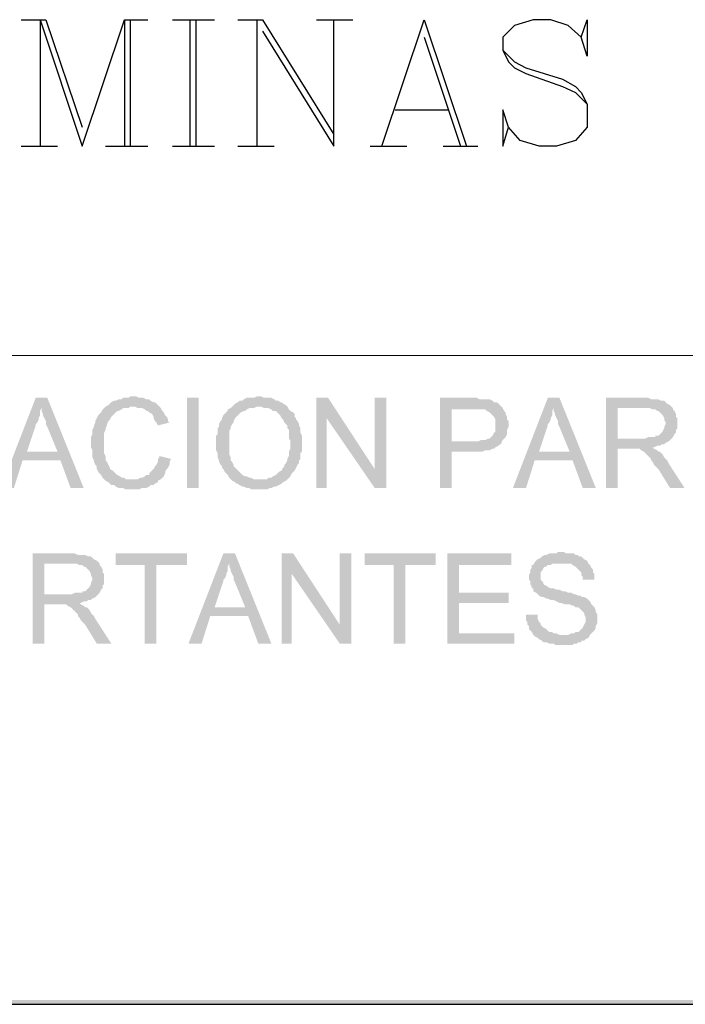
# Model space of a CAD drawing. Header units: millimetres. Extents: x 8 to 202, y 3 to 294.
# Tile 12 of 20: x 146 to 165, y 3 to 32. Entities that reach past the tile are written whole.
import ezdxf

# ---------------------------------------------------------------- set-up
doc = ezdxf.new("R2010")
doc.units = ezdxf.units.MM
doc.layers.add('DGE_CONTORNOS', color=7, linetype='Continuous', lineweight=0)
doc.layers.add('DGE_RELLENO', color=7, linetype='Continuous', lineweight=0)

msp = doc.modelspace()

# ---------------------------------------------------------------- hatches: boundary and pattern name
at = {"layer": 'DGE_RELLENO', "true_color": 0x000000}
for points in [[(149.2673, 20.9409), (149.1827, 20.9409), (149.1403, 20.8986), (148.971, 20.8986), (148.9287, 20.8563), (148.844, 20.8563), (148.7593, 20.814), (148.717, 20.814), (148.6323, 20.7716), (148.59, 20.7293), (148.5477, 20.6869), (148.463, 20.6446), (148.4207, 20.6023), (148.3783, 20.5599), (148.336, 20.4753), (148.2937, 20.4329), (148.2513, 20.3906), (148.209, 20.306), (148.1667, 20.2213), (148.1667, 20.1789), (148.1243, 20.0943), (148.1243, 20.0519), (148.082, 19.9673), (148.082, 19.8403), (148.0397, 19.7556), (148.0397, 19.4593), (148.082, 19.3746), (148.082, 19.163), (148.1243, 19.0783), (148.1243, 19.0359), (148.1667, 18.9513), (148.209, 18.9089), (148.209, 18.8243), (148.2513, 18.7396), (148.2937, 18.6973), (148.336, 18.6549), (148.3783, 18.5703), (148.4207, 18.5279), (148.463, 18.4856), (149.2673, 18.5279), (149.0557, 18.5279), (149.0133, 18.5703), (148.9287, 18.5703), (148.8863, 18.6126), (148.8017, 18.6549), (148.7593, 18.6973), (148.717, 18.7396), (148.6747, 18.782), (148.59, 18.8243), (148.59, 18.8666), (148.5477, 18.9513), (148.5053, 19.0359), (148.463, 19.0783), (148.463, 19.2053), (148.4207, 19.29), (148.4207, 19.8826), (148.463, 19.9673), (148.463, 20.0096), (148.5053, 20.0943), (148.5053, 20.1366), (148.5477, 20.2213), (148.59, 20.2636), (148.6323, 20.3483), (148.6747, 20.3906), (148.717, 20.4329), (148.7593, 20.4753), (148.8017, 20.5176), (148.844, 20.5176), (148.9287, 20.5599), (148.971, 20.6023), (149.1403, 20.6023), (149.1827, 20.6446), (150.0293, 20.6446), (149.987, 20.6869), (149.9447, 20.7293), (149.9023, 20.7716), (149.86, 20.7716), (149.7753, 20.814), (149.733, 20.8563), (149.6483, 20.8563), (149.5637, 20.8986), (149.4367, 20.8986), (149.352, 20.9409)], [(152.9503, 20.9409), (152.8657, 20.9409), (152.781, 20.8986), (152.5693, 20.8986), (152.4847, 20.8563), (152.4423, 20.814), (152.3577, 20.814), (152.3153, 20.7716), (152.2307, 20.7293), (152.1883, 20.6869), (152.146, 20.6446), (152.9927, 20.6446), (153.0773, 20.6023), (153.2043, 20.6023), (153.289, 20.5599), (153.3313, 20.5176), (153.416, 20.5176), (153.4583, 20.4753), (153.5007, 20.4329), (153.543, 20.3906), (153.5853, 20.306), (153.6277, 20.2636), (153.67, 20.1789), (153.7123, 20.1366), (153.7547, 20.0943), (153.7547, 20.0096), (153.797, 19.9673), (153.797, 19.7133), (153.8393, 19.6709), (153.8393, 19.4169), (153.797, 19.3323), (153.797, 19.2053), (153.7547, 19.1206), (153.7547, 19.0783), (153.7123, 18.9936), (153.67, 18.9513), (153.67, 18.9089), (153.6277, 18.8666), (153.5853, 18.782), (153.5007, 18.7396), (153.4583, 18.6973), (153.416, 18.6549), (153.3313, 18.6126), (153.289, 18.5703), (153.2043, 18.5703), (153.162, 18.5279), (152.9503, 18.5279), (153.7547, 18.5279), (153.797, 18.5703), (153.8393, 18.6126), (153.8817, 18.6973), (153.924, 18.7396), (153.9663, 18.782), (154.0087, 18.8666), (154.051, 18.9513), (154.0933, 18.9936), (154.0933, 19.0783), (154.1357, 19.1206), (154.1357, 19.29), (154.178, 19.3323), (154.178, 19.798), (154.1357, 19.8826), (154.1357, 20.0096), (154.0933, 20.0943), (154.0933, 20.1366), (154.051, 20.2213), (154.0087, 20.2636), (154.0087, 20.306), (153.9663, 20.3483), (153.9663, 20.4329), (153.924, 20.4753), (153.8393, 20.5176), (153.797, 20.5599), (153.7547, 20.6446), (153.7123, 20.6869), (153.6277, 20.7293), (153.5853, 20.7716), (153.543, 20.7716), (153.5007, 20.814), (153.416, 20.814), (153.3737, 20.8563), (153.289, 20.8986), (153.0773, 20.8986), (152.9927, 20.9409)], [(146.7697, 20.8986), (146.431, 20.8986), (145.415, 18.2739), (145.796, 18.2739), (146.05, 19.0783), (147.1507, 19.0783), (146.177, 19.3323), (146.431, 20.0943), (146.431, 20.1366), (146.4733, 20.1789), (146.5157, 20.2636), (146.5157, 20.306), (146.558, 20.3906), (146.558, 20.5176), (146.6003, 20.6023)], [(146.7697, 20.8986), (146.6003, 20.6023), (146.6003, 20.5176), (146.6427, 20.4329), (146.6427, 20.3906), (146.685, 20.306), (146.7273, 20.2213), (146.7273, 20.1366), (146.7697, 20.0519), (147.066, 19.3323), (146.177, 19.3323), (147.1507, 19.0783), (147.447, 18.2739), (147.828, 18.2739)], [(150.0293, 20.6446), (149.2673, 20.6446), (149.3097, 20.6446), (149.3943, 20.6023), (149.5213, 20.6023), (149.606, 20.5599), (149.6483, 20.5176), (149.6907, 20.5176), (149.733, 20.4753), (149.8177, 20.4329), (149.86, 20.3483), (149.86, 20.306), (149.9023, 20.2213), (149.9447, 20.1789), (149.987, 20.0943), (150.3257, 20.1789), (150.2833, 20.2213), (150.2833, 20.2636), (150.241, 20.3483), (150.1987, 20.3906), (150.1563, 20.4753), (150.114, 20.5176), (150.0717, 20.6023)], [(150.8337, 20.8986), (151.1723, 20.8986), (151.1723, 18.2739), (150.8337, 18.2739), (150.8337, 20.8986)], [(152.146, 20.6446), (152.1037, 20.6023), (152.019, 20.5599), (152.019, 20.5176), (151.9767, 20.4753), (151.9343, 20.4329), (151.892, 20.3906), (151.8497, 20.306), (151.8497, 20.2636), (151.8073, 20.2213), (151.765, 20.1366), (151.765, 20.0519), (151.7227, 20.0096), (151.7227, 19.8403), (151.6803, 19.798), (151.6803, 19.3746), (151.7227, 19.29), (151.7227, 19.163), (151.765, 19.0783), (151.765, 19.0359), (151.8073, 18.9513), (151.8497, 18.9089), (151.8497, 18.8666), (151.892, 18.8243), (151.9343, 18.7396), (151.9767, 18.6973), (152.019, 18.6549), (152.0613, 18.5703), (152.1037, 18.5279), (152.146, 18.4856), (152.2307, 18.4433), (152.273, 18.4009), (152.3153, 18.4009), (152.3577, 18.3586), (152.4423, 18.3163), (152.4847, 18.3163), (152.5693, 18.2739), (152.654, 18.2739), (152.6963, 18.2316), (152.9503, 18.2316), (153.162, 18.2316), (153.2467, 18.2739), (153.289, 18.2739), (153.3737, 18.3163), (153.416, 18.3163), (153.5007, 18.3586), (153.5853, 18.4009), (153.6277, 18.4433), (153.7123, 18.4856), (153.7547, 18.5279), (152.781, 18.5279), (152.6963, 18.5703), (152.654, 18.5703), (152.5693, 18.6126), (152.527, 18.6126), (152.4423, 18.6549), (152.4, 18.6973), (152.3577, 18.7396), (152.3153, 18.782), (152.273, 18.8243), (152.2307, 18.8666), (152.1883, 18.9089), (152.1883, 18.9513), (152.146, 19.0359), (152.1037, 19.0783), (152.1037, 19.163), (152.0613, 19.2476), (152.0613, 19.9249), (152.1037, 20.0096), (152.1037, 20.0519), (152.146, 20.1366), (152.1883, 20.1789), (152.1883, 20.2213), (152.2307, 20.306), (152.273, 20.3483), (152.3153, 20.3906), (152.3577, 20.4329), (152.4, 20.4753), (152.4847, 20.5176), (152.527, 20.5176), (152.5693, 20.5599), (152.654, 20.6023), (152.781, 20.6023), (152.8657, 20.6446), (152.9503, 20.6446)], [(154.94, 20.8986), (154.6013, 20.8986), (154.6013, 18.2739), (154.8977, 18.2739), (154.8977, 20.306)], [(154.94, 20.8986), (154.8977, 20.306), (156.2947, 18.2739), (156.2947, 18.8243)], [(156.6333, 20.8986), (156.2947, 20.8986), (156.2947, 18.2739), (156.6333, 18.2739)], [(159.1733, 20.8986), (158.1997, 20.8986), (158.1997, 18.2739), (158.5383, 18.2739), (158.5383, 19.3323), (159.4273, 19.3323), (159.512, 19.3746), (159.639, 19.3746), (159.7237, 19.4169), (159.766, 19.4169), (159.8083, 19.4593), (159.893, 19.5016), (159.9353, 19.5439), (159.9777, 19.5439), (159.9777, 19.5863), (158.5383, 19.6286), (158.5383, 20.5599), (159.2157, 20.5599), (160.02, 20.6023), (159.9777, 20.6446), (159.9353, 20.6869), (159.893, 20.7293), (159.8507, 20.7716), (159.766, 20.7716), (159.7237, 20.814), (159.639, 20.8563), (159.5543, 20.8563), (159.3427, 20.8563), (159.258, 20.8986)], [(161.671, 20.8986), (161.3323, 20.8986), (160.3163, 18.2739), (160.6973, 18.2739), (160.9513, 19.0783), (162.052, 19.0783), (161.0783, 19.3323), (161.3323, 20.0943), (161.3323, 20.1366), (161.3747, 20.1789), (161.417, 20.2636), (161.417, 20.306), (161.4593, 20.3906), (161.4593, 20.5176), (161.5017, 20.6023)], [(161.671, 20.8986), (161.5017, 20.6023), (161.5017, 20.5176), (161.544, 20.4329), (161.544, 20.3906), (161.5863, 20.306), (161.6287, 20.2213), (161.6287, 20.1366), (161.671, 20.0519), (161.9673, 19.3323), (161.0783, 19.3323), (162.052, 19.0783), (162.3483, 18.2739), (162.7293, 18.2739)], [(164.1687, 20.8986), (163.0257, 20.8986), (163.0257, 18.2739), (163.3643, 18.2739), (163.3643, 19.4169), (163.7453, 19.4169), (164.3803, 19.4593), (164.4227, 19.4593), (164.5073, 19.5016), (164.592, 19.5016), (164.6343, 19.5439), (164.719, 19.5439), (164.7613, 19.5863), (164.846, 19.6286), (164.8883, 19.6709), (164.9307, 19.7133), (163.3643, 19.7133), (163.3643, 20.6023), (164.1687, 20.6023), (164.9307, 20.6446), (164.8883, 20.6869), (164.8037, 20.7293), (164.7613, 20.7716), (164.719, 20.814), (164.6343, 20.814), (164.5497, 20.8563), (164.338, 20.8563), (164.2533, 20.8986)], [(164.9307, 20.6446), (164.1687, 20.6023), (164.2957, 20.6023), (164.3803, 20.5599), (164.465, 20.5599), (164.5073, 20.5176), (164.5497, 20.5176), (164.592, 20.4753), (164.6343, 20.4329), (164.6767, 20.3906), (164.719, 20.306), (164.719, 20.2636), (164.7613, 20.1789), (164.7613, 20.1366), (164.719, 20.0519), (164.719, 20.0096), (164.6767, 19.9249), (164.6343, 19.8826), (164.592, 19.8403), (164.5497, 19.798), (164.465, 19.798), (164.465, 19.7556), (164.2533, 19.7556), (164.1687, 19.7133), (163.3643, 19.7133), (164.9307, 19.7133), (164.973, 19.7556), (165.0153, 19.8403), (165.0577, 19.8826), (165.0577, 19.9673), (165.1, 20.0096), (165.1, 20.306), (165.0577, 20.3483), (165.0577, 20.4329), (165.0153, 20.5176), (164.973, 20.5599), (164.973, 20.6023)], [(160.02, 20.6023), (159.2157, 20.5599), (159.512, 20.5599), (159.5543, 20.5176), (159.639, 20.4753), (159.6813, 20.4329), (159.7237, 20.3906), (159.766, 20.3483), (159.8083, 20.2636), (159.8083, 19.9249), (159.766, 19.8826), (159.7237, 19.798), (159.6813, 19.7556), (159.639, 19.7133), (159.5967, 19.7133), (159.512, 19.6709), (159.385, 19.6709), (159.3003, 19.6286), (158.5383, 19.6286), (159.9777, 19.5863), (160.02, 19.6709), (160.0623, 19.7133), (160.1047, 19.7556), (160.147, 19.8403), (160.147, 19.9673), (160.1893, 20.0519), (160.1893, 20.2213), (160.147, 20.2636), (160.147, 20.3483), (160.1047, 20.4329), (160.1047, 20.4753), (160.0623, 20.5176)], [(150.0293, 19.2053), (150.0293, 19.163), (149.987, 19.1206), (149.987, 19.0359), (149.9447, 18.9513), (149.9023, 18.9089), (149.86, 18.8243), (149.8177, 18.782), (149.7753, 18.7396), (149.733, 18.6973), (149.733, 18.6549), (149.6483, 18.6549), (149.606, 18.6126), (149.5213, 18.5703), (149.479, 18.5703), (149.3943, 18.5279), (149.2673, 18.5279), (148.463, 18.4856), (148.5477, 18.4433), (148.59, 18.4009), (148.6323, 18.3586), (148.717, 18.3586), (148.7593, 18.3163), (148.844, 18.2739), (148.971, 18.2739), (149.0557, 18.2316), (149.4367, 18.2316), (149.5213, 18.2739), (149.6483, 18.2739), (149.733, 18.3163), (149.7753, 18.3586), (149.86, 18.3586), (149.9023, 18.4009), (149.987, 18.4433), (149.987, 18.4856), (150.0717, 18.5279), (150.114, 18.5703), (150.1563, 18.6126), (150.1987, 18.6973), (150.1987, 18.7396), (150.241, 18.8243), (150.2833, 18.8666), (150.3257, 18.9513), (150.3257, 19.0359), (150.368, 19.1206)], [(164.3803, 19.4593), (163.7453, 19.4169), (163.9993, 19.4169), (164.0417, 19.3746), (164.1263, 19.3323), (164.1687, 19.29), (164.211, 19.2476), (164.2957, 19.163), (164.338, 19.1206), (164.338, 19.0783), (164.3803, 19.0359), (164.4227, 18.9513), (164.465, 18.9089), (164.5497, 18.8243), (164.8883, 18.2739), (165.3117, 18.2739), (164.846, 18.9936), (164.8037, 19.0783), (164.7613, 19.1206), (164.719, 19.163), (164.6767, 19.2476), (164.6343, 19.29), (164.592, 19.3323), (164.5497, 19.3323), (164.5073, 19.3746), (164.4227, 19.4169)], [(147.4893, 16.3689), (146.3463, 16.3689), (146.3463, 13.7443), (146.685, 13.7443), (146.685, 14.8873), (147.066, 14.8873), (147.701, 14.9296), (147.7433, 14.9296), (147.828, 14.972), (147.9127, 14.972), (147.955, 15.0143), (148.0397, 15.0143), (148.082, 15.0566), (148.1667, 15.0989), (148.209, 15.1413), (148.2513, 15.1836), (146.685, 15.1836), (146.685, 16.0726), (147.4893, 16.0726), (148.2513, 16.115), (148.209, 16.1573), (148.1243, 16.1996), (148.082, 16.2419), (148.0397, 16.2843), (147.955, 16.2843), (147.8703, 16.3266), (147.6587, 16.3266), (147.574, 16.3689)], [(150.8337, 16.3689), (148.7593, 16.3689), (148.7593, 16.0303), (149.606, 16.0303), (149.606, 13.7443), (149.9447, 13.7443), (149.9447, 16.0303), (150.8337, 16.0303)], [(152.2307, 16.3689), (151.892, 16.3689), (150.876, 13.7443), (151.257, 13.7443), (151.511, 14.5486), (152.6117, 14.5486), (151.638, 14.8026), (151.892, 15.5646), (151.892, 15.607), (151.9343, 15.6493), (151.9767, 15.7339), (151.9767, 15.7763), (152.019, 15.8609), (152.019, 15.988), (152.0613, 16.0726)], [(152.2307, 16.3689), (152.0613, 16.0726), (152.0613, 15.988), (152.1037, 15.9033), (152.1037, 15.8609), (152.146, 15.7763), (152.1883, 15.6916), (152.1883, 15.607), (152.2307, 15.5223), (152.527, 14.8026), (151.638, 14.8026), (152.6117, 14.5486), (152.908, 13.7443), (153.289, 13.7443)], [(153.924, 16.3689), (153.5853, 16.3689), (153.5853, 13.7443), (153.8817, 13.7443), (153.8817, 15.7763)], [(153.924, 16.3689), (153.8817, 15.7763), (155.2787, 13.7443), (155.2787, 14.2946)], [(155.6173, 16.3689), (155.2787, 16.3689), (155.2787, 13.7443), (155.6173, 13.7443)], [(158.0727, 16.3689), (155.9983, 16.3689), (155.9983, 16.0303), (156.845, 16.0303), (156.845, 13.7443), (157.1837, 13.7443), (157.1837, 16.0303), (158.0727, 16.0303)], [(160.274, 16.3689), (158.4113, 16.3689), (158.4113, 13.7443), (160.3587, 13.7443), (160.3587, 14.0406), (158.75, 14.0406), (158.75, 14.9296), (160.1893, 14.9296), (160.1893, 15.2259), (158.75, 15.2259), (158.75, 16.0303), (160.274, 16.0303)], [(161.7133, 16.4113), (161.6287, 16.4113), (161.5863, 16.3689), (161.3747, 16.3689), (161.29, 16.3266), (161.2477, 16.3266), (161.163, 16.2843), (161.1207, 16.2419), (161.036, 16.1996), (160.9937, 16.1573), (160.9513, 16.115), (160.909, 16.0303), (160.8667, 16.0303), (160.8667, 15.9456), (160.8243, 15.9033), (160.8243, 15.8186), (160.782, 15.7339), (160.782, 15.607), (160.8243, 15.5646), (160.8243, 15.4799), (160.8667, 15.3953), (160.8667, 15.3529), (160.909, 15.3529), (160.909, 15.2683), (160.9937, 15.2259), (161.036, 15.1836), (161.0783, 15.1413), (161.163, 15.0989), (161.2053, 15.0989), (161.29, 15.0566), (161.3323, 15.0566), (161.417, 15.0143), (161.5017, 15.0143), (161.5863, 14.972), (161.671, 14.9296), (161.7133, 14.9296), (161.8403, 14.8873), (161.9673, 14.8873), (162.052, 14.8449), (162.0943, 14.8449), (162.1367, 14.8026), (162.2213, 14.8026), (162.2637, 14.7603), (162.306, 14.7179), (162.3483, 14.6756), (162.3907, 14.6333), (162.3907, 14.5909), (162.433, 14.5063), (162.433, 14.3793), (162.3907, 14.2946), (162.3483, 14.2099), (162.306, 14.1676), (162.2637, 14.1253), (162.2213, 14.0829), (162.1367, 14.0829), (162.0943, 14.0406), (162.0097, 14.0406), (161.925, 13.9983), (160.909, 13.9983), (160.9513, 13.956), (161.036, 13.9136), (161.0783, 13.8713), (161.163, 13.8289), (161.2053, 13.7866), (161.29, 13.7866), (161.3747, 13.7443), (161.5017, 13.7443), (161.544, 13.7019), (161.798, 13.7019), (162.052, 13.7019), (162.0943, 13.7443), (162.179, 13.7443), (162.2213, 13.7866), (162.306, 13.7866), (162.306, 13.8289), (162.3907, 13.8289), (162.433, 13.8713), (162.5177, 13.9136), (162.56, 13.9983), (162.6023, 14.0406), (162.6447, 14.0829), (162.687, 14.1253), (162.7293, 14.2099), (162.7293, 14.2523), (162.7717, 14.3369), (162.7717, 14.5909), (162.7293, 14.6756), (162.7293, 14.7179), (162.687, 14.8026), (162.6447, 14.8449), (162.6023, 14.8873), (162.56, 14.972), (162.5177, 15.0143), (162.4753, 15.0566), (162.3907, 15.0989), (162.306, 15.0989), (162.306, 15.1413), (162.2213, 15.1413), (162.1367, 15.1836), (162.0943, 15.1836), (162.0097, 15.2259), (161.925, 15.2259), (161.8403, 15.2683), (161.7557, 15.2683), (161.671, 15.3106), (161.5863, 15.3106), (161.5017, 15.3529), (161.417, 15.3529), (161.3323, 15.3953), (161.29, 15.4376), (161.2477, 15.4376), (161.2053, 15.4799), (161.2053, 15.5223), (161.163, 15.5646), (161.1207, 15.607), (161.1207, 15.8186), (161.163, 15.8609), (161.2053, 15.9456), (161.2477, 15.988), (161.29, 15.988), (161.3323, 16.0303), (161.417, 16.0303), (161.4593, 16.0726), (162.5177, 16.0726), (162.4753, 16.1573), (162.3907, 16.1996), (162.3483, 16.2419), (162.306, 16.2843), (162.2213, 16.2843), (162.2213, 16.3266), (162.1367, 16.3266), (162.0943, 16.3689), (161.8827, 16.3689), (161.798, 16.4113)], [(148.2513, 16.115), (147.4893, 16.0726), (147.6163, 16.0726), (147.701, 16.0303), (147.7857, 16.0303), (147.828, 15.988), (147.8703, 15.988), (147.9127, 15.9456), (147.955, 15.9033), (147.9973, 15.8609), (148.0397, 15.7763), (148.0397, 15.7339), (148.082, 15.6493), (148.082, 15.607), (148.0397, 15.5223), (148.0397, 15.4799), (147.9973, 15.3953), (147.955, 15.3529), (147.9127, 15.3106), (147.8703, 15.2683), (147.7857, 15.2683), (147.7857, 15.2259), (147.574, 15.2259), (147.4893, 15.1836), (146.685, 15.1836), (148.2513, 15.1836), (148.2937, 15.2259), (148.336, 15.3106), (148.3783, 15.3529), (148.3783, 15.4376), (148.4207, 15.4799), (148.4207, 15.7763), (148.3783, 15.8186), (148.3783, 15.9033), (148.336, 15.988), (148.2937, 16.0303), (148.2937, 16.0726)], [(162.5177, 16.0726), (161.7133, 16.0726), (162.0097, 16.0726), (162.052, 16.0303), (162.1367, 15.988), (162.179, 15.9456), (162.2213, 15.9033), (162.2637, 15.8609), (162.306, 15.8186), (162.306, 15.7339), (162.3483, 15.6916), (162.3483, 15.607), (162.687, 15.607), (162.687, 15.7763), (162.6447, 15.8186), (162.6447, 15.9033), (162.6023, 15.9456), (162.56, 16.0303)], [(147.701, 14.9296), (147.066, 14.8873), (147.32, 14.8873), (147.3623, 14.8449), (147.447, 14.8026), (147.4893, 14.7603), (147.5317, 14.7179), (147.6163, 14.6333), (147.6587, 14.5909), (147.6587, 14.5486), (147.701, 14.5063), (147.7433, 14.4216), (147.7857, 14.3793), (147.8703, 14.2946), (148.209, 13.7443), (148.6323, 13.7443), (148.1667, 14.464), (148.1243, 14.5486), (148.082, 14.5909), (148.0397, 14.6333), (147.9973, 14.7179), (147.955, 14.7603), (147.9127, 14.8026), (147.8703, 14.8026), (147.828, 14.8449), (147.7433, 14.8873)], [(161.036, 14.5909), (160.6973, 14.5909), (160.6973, 14.4216), (160.7397, 14.3793), (160.7397, 14.2946), (160.782, 14.2523), (160.782, 14.1676), (160.8243, 14.1253), (160.8667, 14.0829), (160.909, 13.9983), (161.798, 13.9983), (161.671, 13.9983), (161.5863, 14.0406), (161.5017, 14.0406), (161.4593, 14.0829), (161.3747, 14.0829), (161.3323, 14.1253), (161.29, 14.1676), (161.2053, 14.2099), (161.163, 14.2523), (161.1207, 14.2946), (161.1207, 14.3369), (161.0783, 14.3793), (161.036, 14.464), (161.036, 14.5486)], [(201.9723, 3.2456), (201.8453, 3.3726), (23.5797, 3.2456)], [(201.8453, 3.3726), (23.5797, 3.2456), (23.7067, 3.3726)]]:
    msp.add_hatch(color=7, dxfattribs=at).paths.add_polyline_path(points, flags=0)

# ---------------------------------------------------------------- linework, layer by layer
at = {"layer": 'DGE_CONTORNOS', "lineweight": 25}
for points in [[(146.0077, 31.9053), (146.7273, 31.9053)], [(146.558, 31.9053), (146.558, 28.2223)], [(146.558, 31.9053), (147.7857, 28.2223), (149.0133, 31.9053), (149.0133, 28.2223)], [(146.7273, 31.9053), (147.7857, 28.7726)], [(149.0133, 31.9053), (149.6907, 31.9053)], [(149.1827, 31.9053), (149.1827, 28.2223)], [(150.4103, 31.9053), (151.638, 31.9053)], [(150.9183, 31.9053), (150.9183, 28.2223)], [(151.0877, 31.9053), (151.0877, 28.2223)], [(152.3153, 31.9053), (153.035, 31.9053)], [(152.8657, 31.9053), (152.8657, 28.2223)], [(153.035, 31.9053), (155.1093, 28.5609)], [(153.035, 31.5666), (155.1093, 28.2223), (155.1093, 31.9053)], [(154.6013, 31.9053), (155.6597, 31.9053)], [(156.5063, 28.2223), (157.734, 31.9053), (158.9617, 28.2223)], [(162.306, 31.3973), (162.4753, 31.9053), (162.4753, 30.847), (162.306, 31.3973), (161.925, 31.7359), (161.417, 31.9053), (160.909, 31.9053), (160.3587, 31.7359), (160.02, 31.3973), (160.02, 31.0163), (160.1893, 30.6776), (160.3587, 30.5083), (160.6973, 30.339), (161.7557, 29.9579), (162.1367, 29.7886), (162.4753, 29.4499)], [(157.734, 31.3973), (158.7923, 28.2223)], [(160.02, 31.0163), (160.3587, 30.6776), (160.6973, 30.5083), (161.7557, 30.1696), (162.1367, 29.9579), (162.306, 29.7886), (162.4753, 29.4499), (162.4753, 28.7726), (162.1367, 28.3916), (161.5863, 28.2223), (161.0783, 28.2223), (160.528, 28.3916), (160.1893, 28.7726), (160.02, 29.2806), (160.02, 28.2223), (160.1893, 28.7726)], [(156.8873, 29.2806), (158.4537, 29.2806)], [(146.0077, 28.2223), (147.066, 28.2223)], [(148.463, 28.2223), (149.6907, 28.2223)], [(150.4103, 28.2223), (151.638, 28.2223)], [(152.3153, 28.2223), (153.3737, 28.2223)], [(156.1677, 28.2223), (157.226, 28.2223)], [(158.2843, 28.2223), (159.3003, 28.2223)], [(7.874, 3.2456), (201.9723, 3.2456)]]:
    msp.add_lwpolyline(points, dxfattribs=at)
at = {"layer": 'DGE_CONTORNOS', "lineweight": 9}
msp.add_lwpolyline([(23.5797, 22.1263), (201.9723, 22.1263)], dxfattribs=at)
at = {"layer": 'DGE_CONTORNOS', "lineweight": 13}
msp.add_lwpolyline([(23.5797, 3.2456), (201.9723, 3.2456)], dxfattribs=at)

doc.saveas('drawing.dxf')
